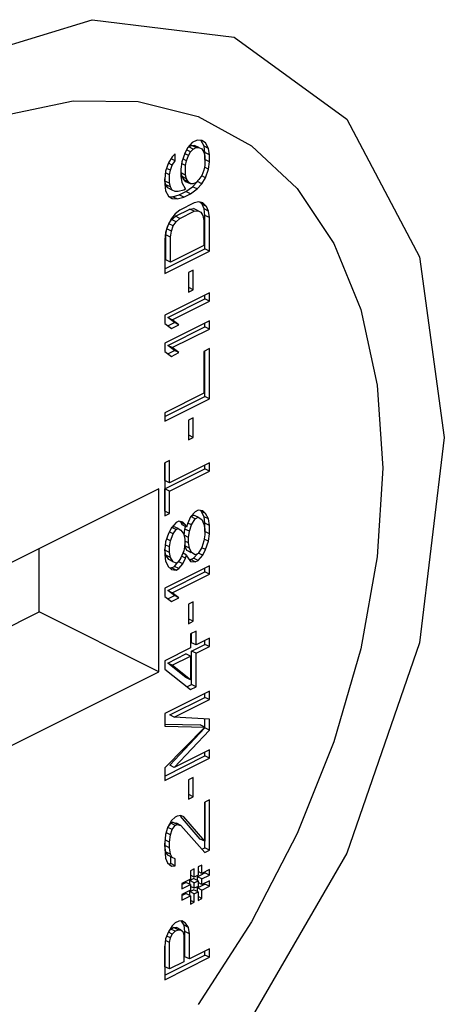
# Paper-space layout '005_EXP_CORICANT_PE_DRAWING_3_1' of a CAD drawing. Header units: millimetres. Extents: x 6 to 413, y 7 to 290.
# Tile 21 of 228: x 204.312 to 204.674, y 49.744 to 50.583. Entities that reach past the tile are written whole.
import ezdxf

# ---------------------------------------------------------------- set-up
doc = ezdxf.new("R2010")
doc.units = ezdxf.units.MM
doc.header["$LTSCALE"] = 23.1
doc.layers.add('124100000115A_M4_18T_L11_D_BL20', color=7, linetype='CONTINUOUS')
doc.layers.add('FAN_TRAY_L_R_MP_BL13', color=7, linetype='CONTINUOUS')

# ---------------------------------------------------------------- blocks, each defined once
blk = doc.blocks.new('FAN_TRAY_L_R_MP_BL13', base_point=(211.5998, 55.81422))
at = {"layer": 'FAN_TRAY_L_R_MP_BL13', "color": 3, "linetype": 'Continuous'}
blk.add_line((204.59126, 49.87318), (204.49517, 49.70745), dxfattribs=at)
for points in [[(204.10566, 50.44896), (204.23988, 50.5421), (204.37409, 50.58317), (204.49517, 50.56816), (204.59126, 50.49852), (204.65295, 50.38107), (204.67421, 50.22732)], [(204.67421, 50.22732), (204.65295, 50.05231), (204.59126, 49.87318)]]:
    blk.add_lwpolyline(points, dxfattribs=at)
blk = doc.blocks.new('124100000115A_M4_18T_L11_D_BL20', base_point=(204.23988, 50.01016))
at = {"layer": '124100000115A_M4_18T_L11_D_BL20', "color": 7, "linetype": 'Continuous'}
for p, q in [((204.45945, 50.47847), (204.45539, 50.47407)), ((204.46351, 50.48051), (204.45945, 50.47847)), ((204.46757, 50.48016), (204.46351, 50.48051)), ((204.46944, 50.47542), (204.46711, 50.47993)), ((204.47082, 50.47823), (204.46757, 50.48016)), ((204.47326, 50.47351), (204.47082, 50.47823)), ((204.44482, 50.46879), (204.44239, 50.46638)), ((204.44482, 50.46285), (204.44482, 50.46879)), ((204.45295, 50.46929), (204.45051, 50.46214)), ((204.4562, 50.46735), (204.45282, 50.46904)), ((204.45539, 50.47407), (204.45295, 50.46929)), ((204.45782, 50.47054), (204.45446, 50.47222)), ((204.45551, 50.47394), (204.45644, 50.47486)), ((204.4562, 50.46735), (204.45782, 50.47054)), ((204.45644, 50.47486), (204.45888, 50.47607)), ((204.46026, 50.47295), (204.45644, 50.47486)), ((204.45782, 50.47054), (204.46026, 50.47295)), ((204.45888, 50.47607), (204.46132, 50.47611)), ((204.4627, 50.47417), (204.45888, 50.47607)), ((204.46026, 50.47295), (204.4627, 50.47417)), ((204.46514, 50.4742), (204.46132, 50.47611)), ((204.4627, 50.47417), (204.46514, 50.4742)), ((204.46514, 50.4742), (204.46757, 50.47304)), ((204.46757, 50.47304), (204.4692, 50.47029)), ((204.4692, 50.47029), (204.47001, 50.46714)), ((204.47326, 50.47351), (204.46944, 50.47542)), ((204.47025, 50.46989), (204.46944, 50.47542)), ((204.47407, 50.46798), (204.47025, 50.46989)), ((204.47025, 50.46396), (204.47025, 50.46989)), ((204.47407, 50.46798), (204.47326, 50.47351)), ((204.43914, 50.4612), (204.4367, 50.45404)), ((204.44239, 50.45926), (204.43901, 50.46095)), ((204.44239, 50.46638), (204.43914, 50.4612)), ((204.44482, 50.46285), (204.44146, 50.46454)), ((204.44239, 50.45926), (204.44482, 50.46285)), ((204.45051, 50.46214), (204.4497, 50.4558)), ((204.45376, 50.45901), (204.45033, 50.46073)), ((204.45457, 50.46298), (204.45135, 50.46459)), ((204.45376, 50.45901), (204.45457, 50.46298)), ((204.45457, 50.46298), (204.4562, 50.46735)), ((204.47001, 50.46714), (204.47001, 50.45883)), ((204.47407, 50.46205), (204.47025, 50.46396)), ((204.47326, 50.45571), (204.47407, 50.46205)), ((204.47407, 50.46205), (204.47407, 50.46798)), ((204.4367, 50.45404), (204.43589, 50.4477)), ((204.43995, 50.45092), (204.43652, 50.45264)), ((204.44076, 50.45489), (204.43754, 50.4565)), ((204.43995, 50.45092), (204.44076, 50.45489)), ((204.44076, 50.45489), (204.44239, 50.45926)), ((204.4497, 50.4558), (204.4497, 50.44986)), ((204.44994, 50.45261), (204.44994, 50.4558)), ((204.45376, 50.45071), (204.44994, 50.45261)), ((204.45076, 50.44946), (204.44994, 50.45261)), ((204.45376, 50.45071), (204.45376, 50.45901)), ((204.4692, 50.45486), (204.46757, 50.45049)), ((204.47001, 50.45883), (204.4692, 50.45486)), ((204.47326, 50.45571), (204.46973, 50.45747)), ((204.47082, 50.44855), (204.47326, 50.45571)), ((204.43589, 50.4477), (204.43589, 50.44296)), ((204.43613, 50.44571), (204.43613, 50.4477)), ((204.43995, 50.4438), (204.43613, 50.44571)), ((204.43694, 50.44255), (204.43613, 50.44571)), ((204.43995, 50.4438), (204.43995, 50.45092)), ((204.44076, 50.44065), (204.43995, 50.4438)), ((204.4497, 50.44986), (204.45051, 50.44433)), ((204.45051, 50.44433), (204.45376, 50.43884)), ((204.45457, 50.44755), (204.45076, 50.44946)), ((204.45238, 50.44671), (204.45076, 50.44946)), ((204.4562, 50.4448), (204.45238, 50.44671)), ((204.45401, 50.44515), (204.45238, 50.44671)), ((204.45457, 50.44755), (204.45376, 50.45071)), ((204.45782, 50.44324), (204.45401, 50.44515)), ((204.4562, 50.4448), (204.45457, 50.44755)), ((204.45782, 50.44324), (204.4562, 50.4448)), ((204.46026, 50.44327), (204.45782, 50.44324)), ((204.45969, 50.44087), (204.46375, 50.44528)), ((204.4627, 50.44449), (204.46026, 50.44327)), ((204.46514, 50.4469), (204.4627, 50.44449)), ((204.46351, 50.43896), (204.46757, 50.44337)), ((204.46757, 50.44337), (204.46375, 50.44528)), ((204.46757, 50.45049), (204.46514, 50.4469)), ((204.47082, 50.44855), (204.46745, 50.45024)), ((204.46757, 50.44337), (204.47082, 50.44855)), ((204.43589, 50.44296), (204.4367, 50.43743)), ((204.4367, 50.43743), (204.43914, 50.43271)), ((204.44076, 50.44065), (204.43694, 50.44255)), ((204.43857, 50.43981), (204.43694, 50.44255)), ((204.44239, 50.4379), (204.43857, 50.43981)), ((204.44239, 50.4379), (204.44076, 50.44065)), ((204.44482, 50.43674), (204.44239, 50.4379)), ((204.44726, 50.43677), (204.44482, 50.43674)), ((204.45214, 50.43802), (204.44726, 50.43677)), ((204.44832, 50.434), (204.45401, 50.43684)), ((204.45376, 50.43884), (204.45214, 50.43802)), ((204.45214, 50.43209), (204.45782, 50.43493)), ((204.45401, 50.43684), (204.45969, 50.44087)), ((204.45782, 50.43493), (204.45401, 50.43684)), ((204.45782, 50.43493), (204.46351, 50.43896)), ((204.46351, 50.43896), (204.45969, 50.44087)), ((204.43913, 50.43264), (204.44263, 50.43234)), ((204.43914, 50.43271), (204.44239, 50.43078)), ((204.44239, 50.43078), (204.44645, 50.43043)), ((204.44263, 50.43234), (204.44832, 50.434)), ((204.44645, 50.43043), (204.44263, 50.43234)), ((204.44645, 50.43043), (204.45214, 50.43209)), ((204.45214, 50.43209), (204.44832, 50.434)), ((204.46107, 50.42706), (204.44889, 50.42097)), ((204.46514, 50.42791), (204.46107, 50.42706)), ((204.46839, 50.42716), (204.46514, 50.42791)), ((204.46782, 50.42594), (204.46598, 50.42771)), ((204.47163, 50.42403), (204.46839, 50.42716)), ((204.44889, 50.42097), (204.44482, 50.41775)), ((204.44507, 50.41576), (204.45725, 50.42185)), ((204.44889, 50.41385), (204.46107, 50.41994)), ((204.45725, 50.42185), (204.4605, 50.42229)), ((204.46107, 50.41994), (204.45725, 50.42185)), ((204.46432, 50.42038), (204.4605, 50.42229)), ((204.46107, 50.41994), (204.46432, 50.42038)), ((204.46432, 50.42038), (204.46676, 50.41922)), ((204.46676, 50.41922), (204.46839, 50.41647)), ((204.47163, 50.42403), (204.46782, 50.42594)), ((204.46944, 50.42201), (204.46782, 50.42594)), ((204.47326, 50.4201), (204.46944, 50.42201)), ((204.47025, 50.41648), (204.46944, 50.42201)), ((204.47326, 50.4201), (204.47163, 50.42403)), ((204.47407, 50.41457), (204.47326, 50.4201)), ((204.44158, 50.41375), (204.43833, 50.40738)), ((204.43938, 50.40935), (204.44182, 50.41294)), ((204.44482, 50.41775), (204.44158, 50.41375)), ((204.44182, 50.41294), (204.44507, 50.41576)), ((204.44564, 50.41104), (204.44182, 50.41294)), ((204.4432, 50.40744), (204.44564, 50.41104)), ((204.44889, 50.41385), (204.44507, 50.41576)), ((204.44564, 50.41104), (204.44889, 50.41385)), ((204.46839, 50.41647), (204.4692, 50.41213)), ((204.4692, 50.41213), (204.4692, 50.39077)), ((204.47407, 50.41457), (204.47025, 50.41648)), ((204.47025, 50.38799), (204.47025, 50.41648)), ((204.47407, 50.38608), (204.47407, 50.41457)), ((204.4367, 50.40182), (204.43589, 50.39548)), ((204.43833, 50.40738), (204.4367, 50.40182)), ((204.43694, 50.39982), (204.43776, 50.40498)), ((204.43776, 50.40498), (204.43938, 50.40935)), ((204.44158, 50.40307), (204.43776, 50.40498)), ((204.4432, 50.40744), (204.43938, 50.40935)), ((204.44076, 50.39792), (204.44158, 50.40307)), ((204.44158, 50.40307), (204.4432, 50.40744)), ((204.43589, 50.39548), (204.43589, 50.36699)), ((204.44076, 50.39792), (204.43694, 50.39982)), ((204.43694, 50.37846), (204.43694, 50.39982)), ((204.44076, 50.37655), (204.44076, 50.39792)), ((204.43589, 50.37081), (204.47025, 50.38799)), ((204.43589, 50.36699), (204.47407, 50.38608)), ((204.4692, 50.39077), (204.44076, 50.37655)), ((204.47407, 50.38608), (204.47025, 50.38799)), ((204.44076, 50.37655), (204.43694, 50.37846)), ((204.46026, 50.36968), (204.4562, 50.36765)), ((204.46026, 50.35307), (204.46026, 50.36968)), ((204.4562, 50.36765), (204.4562, 50.35103)), ((204.45644, 50.35497), (204.45644, 50.36765)), ((204.4562, 50.35103), (204.46026, 50.35307)), ((204.46026, 50.35307), (204.45644, 50.35497)), ((204.47407, 50.35048), (204.43589, 50.33138)), ((204.43857, 50.32942), (204.47025, 50.34526)), ((204.44239, 50.32751), (204.47407, 50.34335)), ((204.47025, 50.34526), (204.47025, 50.34857)), ((204.47407, 50.34335), (204.47025, 50.34526)), ((204.47407, 50.34335), (204.47407, 50.35048)), ((204.43589, 50.33138), (204.43589, 50.32426)), ((204.47407, 50.32674), (204.43589, 50.30765)), ((204.44239, 50.32751), (204.43857, 50.32942)), ((204.44426, 50.32514), (204.43857, 50.32942)), ((204.44807, 50.32323), (204.44239, 50.32751)), ((204.47407, 50.31962), (204.47407, 50.32674)), ((204.43589, 50.32426), (204.44158, 50.31998)), ((204.43853, 50.32228), (204.44426, 50.32514)), ((204.43857, 50.30568), (204.47025, 50.32152)), ((204.44158, 50.31998), (204.44807, 50.32323)), ((204.44239, 50.30377), (204.47407, 50.31962)), ((204.44807, 50.32323), (204.44426, 50.32514)), ((204.47025, 50.32152), (204.47025, 50.32483)), ((204.47407, 50.31962), (204.47025, 50.32152)), ((204.43589, 50.30765), (204.43589, 50.30052)), ((204.43853, 50.29854), (204.44426, 50.3014)), ((204.44239, 50.30377), (204.43857, 50.30568)), ((204.44426, 50.3014), (204.43857, 50.30568)), ((204.44807, 50.29949), (204.44239, 50.30377)), ((204.44807, 50.29949), (204.44426, 50.3014)), ((204.47407, 50.303), (204.4692, 50.30056)), ((204.47025, 50.26218), (204.47025, 50.30109)), ((204.47407, 50.26027), (204.47407, 50.303)), ((204.43589, 50.30052), (204.44158, 50.29625)), ((204.44158, 50.29625), (204.44807, 50.29949)), ((204.4692, 50.30056), (204.4692, 50.26495)), ((204.4692, 50.26495), (204.43589, 50.2483)), ((204.43589, 50.24499), (204.47025, 50.26218)), ((204.43589, 50.24118), (204.47407, 50.26027)), ((204.47407, 50.26027), (204.47025, 50.26218)), ((204.43589, 50.2483), (204.43589, 50.24118)), ((204.46026, 50.24387), (204.4562, 50.24184)), ((204.46026, 50.22725), (204.46026, 50.24387)), ((204.4562, 50.24184), (204.4562, 50.22522)), ((204.45644, 50.22916), (204.45644, 50.24184)), ((204.4562, 50.22522), (204.46026, 50.22725)), ((204.46026, 50.22725), (204.45644, 50.22916)), ((204.43995, 50.2076), (204.43589, 50.20557)), ((204.43589, 50.20557), (204.43589, 50.16046)), ((204.43613, 50.19052), (204.43613, 50.20557)), ((204.43613, 50.1834), (204.47025, 50.20046)), ((204.43995, 50.18861), (204.43995, 50.2076)), ((204.47407, 50.20567), (204.43995, 50.18861)), ((204.47025, 50.20046), (204.47025, 50.20376)), ((204.47407, 50.19855), (204.47025, 50.20046)), ((204.47407, 50.19855), (204.47407, 50.20567)), ((204.43995, 50.18149), (204.47407, 50.19855)), ((204.4308, 50.18356), (204.30352, 50.11992)), ((204.4308, 50.02767), (204.4308, 50.18356)), ((204.43995, 50.18861), (204.43613, 50.19052)), ((204.43995, 50.18149), (204.43613, 50.1834)), ((204.43613, 50.1644), (204.43613, 50.1834)), ((204.43995, 50.1625), (204.43995, 50.18149)), ((204.43589, 50.16046), (204.43995, 50.1625)), ((204.43995, 50.1625), (204.43613, 50.1644)), ((204.45782, 50.15956), (204.45539, 50.1536)), ((204.46189, 50.16397), (204.45782, 50.15956)), ((204.45807, 50.15994), (204.4605, 50.16116)), ((204.46189, 50.15803), (204.45807, 50.15994)), ((204.45864, 50.15285), (204.46189, 50.15803)), ((204.46432, 50.15925), (204.4605, 50.16116)), ((204.46432, 50.16519), (204.46189, 50.16397)), ((204.46189, 50.15803), (204.46432, 50.15925)), ((204.46839, 50.16484), (204.46432, 50.16519)), ((204.46432, 50.15925), (204.46757, 50.15732)), ((204.467, 50.16441), (204.46638, 50.16501)), ((204.47082, 50.1625), (204.467, 50.16441)), ((204.46944, 50.15969), (204.467, 50.16441)), ((204.47082, 50.1625), (204.46839, 50.16484)), ((204.47326, 50.15779), (204.46944, 50.15969)), ((204.47025, 50.15417), (204.46944, 50.15969)), ((204.47326, 50.15779), (204.47082, 50.1625)), ((204.44158, 50.15025), (204.43914, 50.14547)), ((204.44564, 50.15466), (204.44158, 50.15025)), ((204.44182, 50.15063), (204.44344, 50.15144)), ((204.44564, 50.14872), (204.44182, 50.15063)), ((204.44726, 50.14953), (204.44344, 50.15144)), ((204.44807, 50.15588), (204.44564, 50.15466)), ((204.45132, 50.15513), (204.44807, 50.15588)), ((204.44994, 50.15469), (204.44891, 50.15568)), ((204.45376, 50.15278), (204.44994, 50.15469)), ((204.45076, 50.15273), (204.44994, 50.15469)), ((204.45457, 50.15082), (204.45076, 50.15273)), ((204.45376, 50.15278), (204.45132, 50.15513)), ((204.45319, 50.1492), (204.45374, 50.15106)), ((204.45457, 50.15082), (204.45376, 50.15278)), ((204.45539, 50.1536), (204.45457, 50.15082)), ((204.45864, 50.15285), (204.45574, 50.1543)), ((204.45701, 50.14729), (204.45864, 50.15285)), ((204.46757, 50.15732), (204.4692, 50.15338)), ((204.4692, 50.15338), (204.47001, 50.14904)), ((204.47407, 50.15226), (204.47025, 50.15417)), ((204.47025, 50.14704), (204.47025, 50.15417)), ((204.47407, 50.15226), (204.47326, 50.15779)), ((204.47407, 50.14514), (204.47407, 50.15226)), ((204.43914, 50.14547), (204.4367, 50.13832)), ((204.4432, 50.14513), (204.43981, 50.14682)), ((204.44076, 50.13916), (204.4432, 50.14513)), ((204.4432, 50.14513), (204.44564, 50.14872)), ((204.44564, 50.14872), (204.44726, 50.14953)), ((204.44726, 50.14953), (204.4497, 50.14838)), ((204.4497, 50.14838), (204.45214, 50.14485)), ((204.45214, 50.14485), (204.45295, 50.14051)), ((204.45238, 50.14404), (204.45319, 50.1492)), ((204.4562, 50.14213), (204.45238, 50.14404)), ((204.45701, 50.14729), (204.45319, 50.1492)), ((204.4562, 50.14213), (204.45701, 50.14729)), ((204.4562, 50.13739), (204.4562, 50.14213)), ((204.47001, 50.14429), (204.4692, 50.13914)), ((204.47001, 50.14904), (204.47001, 50.14429)), ((204.47407, 50.14514), (204.47025, 50.14704)), ((204.47326, 50.13879), (204.47407, 50.14514)), ((204.4367, 50.13832), (204.43589, 50.13198)), ((204.43995, 50.13401), (204.43638, 50.1358)), ((204.44076, 50.13916), (204.43754, 50.14078)), ((204.43995, 50.13401), (204.44076, 50.13916)), ((204.43995, 50.12926), (204.43995, 50.13401)), ((204.45295, 50.13576), (204.45214, 50.13061)), ((204.45295, 50.14051), (204.45295, 50.13576)), ((204.4562, 50.13739), (204.45295, 50.13901)), ((204.45319, 50.13495), (204.45304, 50.13578)), ((204.45701, 50.13304), (204.45319, 50.13495)), ((204.45482, 50.13102), (204.45319, 50.13495)), ((204.45701, 50.13304), (204.4562, 50.13739)), ((204.45864, 50.12911), (204.45701, 50.13304)), ((204.46757, 50.13358), (204.46432, 50.12839)), ((204.47082, 50.13164), (204.46745, 50.13333)), ((204.4692, 50.13914), (204.46757, 50.13358)), ((204.47326, 50.13879), (204.46944, 50.1407)), ((204.47082, 50.13164), (204.47326, 50.13879)), ((204.32897, 50.07858), (204.32897, 50.13265)), ((204.43589, 50.13198), (204.43589, 50.12723)), ((204.43589, 50.12723), (204.4367, 50.1217)), ((204.43613, 50.13117), (204.43613, 50.13198)), ((204.43995, 50.12926), (204.43613, 50.13117)), ((204.43694, 50.12683), (204.43613, 50.13117)), ((204.44076, 50.12492), (204.43694, 50.12683)), ((204.43938, 50.1233), (204.43694, 50.12683)), ((204.44076, 50.12492), (204.43995, 50.12926)), ((204.4432, 50.12139), (204.44076, 50.12492)), ((204.4497, 50.12464), (204.44726, 50.12105)), ((204.45214, 50.13061), (204.4497, 50.12464)), ((204.45376, 50.1243), (204.45037, 50.12599)), ((204.45457, 50.12708), (204.45165, 50.12854)), ((204.45376, 50.1243), (204.45457, 50.12708)), ((204.45457, 50.12708), (204.45539, 50.12511)), ((204.45864, 50.12911), (204.45482, 50.13102)), ((204.45539, 50.12511), (204.45782, 50.12158)), ((204.45807, 50.12908), (204.45637, 50.13009)), ((204.45851, 50.12886), (204.45807, 50.12908)), ((204.46189, 50.12717), (204.45864, 50.12911)), ((204.4605, 50.12437), (204.46427, 50.12844)), ((204.46432, 50.12839), (204.46189, 50.12717)), ((204.46432, 50.12246), (204.46839, 50.12686)), ((204.46839, 50.12686), (204.46457, 50.12877)), ((204.46839, 50.12686), (204.47082, 50.13164)), ((204.47407, 50.11784), (204.43589, 50.09874)), ((204.4367, 50.1217), (204.43914, 50.11699)), ((204.43914, 50.11699), (204.44158, 50.11464)), ((204.4432, 50.12139), (204.43938, 50.1233)), ((204.43976, 50.11638), (204.44182, 50.11621)), ((204.44182, 50.11621), (204.44426, 50.11743)), ((204.44564, 50.1143), (204.44182, 50.11621)), ((204.44564, 50.12024), (204.4432, 50.12139)), ((204.44426, 50.11743), (204.44722, 50.12108)), ((204.44807, 50.11552), (204.44426, 50.11743)), ((204.44726, 50.12105), (204.44564, 50.12024)), ((204.45132, 50.11952), (204.44751, 50.12143)), ((204.44807, 50.11552), (204.45132, 50.11952)), ((204.45132, 50.11952), (204.45376, 50.1243)), ((204.45666, 50.12327), (204.45807, 50.12315)), ((204.45782, 50.12158), (204.46189, 50.12124)), ((204.45807, 50.12315), (204.4605, 50.12437)), ((204.46189, 50.12124), (204.45807, 50.12315)), ((204.46432, 50.12246), (204.4605, 50.12437)), ((204.46189, 50.12124), (204.46432, 50.12246)), ((204.47407, 50.11071), (204.47407, 50.11784)), ((204.43857, 50.09678), (204.47025, 50.11262)), ((204.44158, 50.11464), (204.44564, 50.1143)), ((204.44239, 50.09487), (204.47407, 50.11071)), ((204.44564, 50.1143), (204.44807, 50.11552)), ((204.47025, 50.11262), (204.47025, 50.11593)), ((204.47407, 50.11071), (204.47025, 50.11262)), ((204.43589, 50.09874), (204.43589, 50.09162)), ((204.43589, 50.09162), (204.44158, 50.08734)), ((204.43853, 50.08964), (204.44426, 50.0925)), ((204.44239, 50.09487), (204.43857, 50.09678)), ((204.44426, 50.0925), (204.43857, 50.09678)), ((204.44807, 50.09059), (204.44239, 50.09487)), ((204.44807, 50.09059), (204.44426, 50.0925)), ((204.44158, 50.08734), (204.44807, 50.09059)), ((204.46026, 50.08719), (204.4562, 50.08516)), ((204.4562, 50.08516), (204.4562, 50.06854)), ((204.45644, 50.07248), (204.45644, 50.08516)), ((204.46026, 50.07057), (204.46026, 50.08719)), ((204.20169, 50.01494), (204.32897, 50.07858)), ((204.4308, 50.02767), (204.32897, 50.07858)), ((204.4562, 50.06854), (204.46026, 50.07057)), ((204.46026, 50.07057), (204.45644, 50.07248)), ((204.4627, 50.0623), (204.45782, 50.05986)), ((204.45782, 50.05986), (204.45782, 50.04799)), ((204.45888, 50.05234), (204.45888, 50.06039)), ((204.4627, 50.05043), (204.4627, 50.0623)), ((204.4627, 50.05043), (204.45888, 50.05234)), ((204.45888, 50.04522), (204.47025, 50.0509)), ((204.47407, 50.05611), (204.4627, 50.05043)), ((204.4627, 50.04331), (204.47407, 50.04899)), ((204.47025, 50.0509), (204.47025, 50.05421)), ((204.47407, 50.04899), (204.47025, 50.0509)), ((204.47407, 50.04899), (204.47407, 50.05611)), ((204.45782, 50.04799), (204.43589, 50.03702)), ((204.43857, 50.03506), (204.45401, 50.04278)), ((204.44239, 50.03315), (204.45782, 50.04087)), ((204.45782, 50.04087), (204.45401, 50.04278)), ((204.45782, 50.04087), (204.45782, 50.02069)), ((204.4627, 50.04331), (204.45888, 50.04522)), ((204.45888, 50.01673), (204.45888, 50.04522)), ((204.4627, 50.01482), (204.4627, 50.04331)), ((204.43589, 50.03702), (204.43589, 50.0299)), ((204.44239, 50.03315), (204.43857, 50.03506)), ((204.45401, 50.0226), (204.43857, 50.03506)), ((204.45782, 50.02069), (204.44239, 50.03315)), ((204.30352, 49.96403), (204.4308, 50.02767)), ((204.43589, 50.0299), (204.45782, 50.01238)), ((204.45782, 50.02069), (204.45401, 50.0226)), ((204.45488, 50.01473), (204.45888, 50.01673)), ((204.4627, 50.01482), (204.45888, 50.01673)), ((204.47407, 50.01101), (204.43589, 49.99192)), ((204.45782, 50.01238), (204.4627, 50.01482)), ((204.47025, 50.0058), (204.47025, 50.0091)), ((204.47407, 50.00389), (204.47407, 50.01101)), ((204.44019, 49.99077), (204.47025, 50.0058)), ((204.44401, 49.98886), (204.47407, 50.00389)), ((204.47407, 50.00389), (204.47025, 50.0058)), ((204.43589, 49.99192), (204.43589, 49.98124)), ((204.44401, 49.98886), (204.44019, 49.99077)), ((204.43593, 49.98306), (204.46619, 49.9824)), ((204.47407, 49.98727), (204.44401, 49.98886)), ((204.47001, 49.98049), (204.46619, 49.9824)), ((204.47025, 49.97969), (204.47025, 49.98747)), ((204.47407, 49.97778), (204.47407, 49.98727)), ((204.43589, 49.98124), (204.47001, 49.98049)), ((204.47001, 49.98049), (204.43589, 49.94563)), ((204.44019, 49.94804), (204.47025, 49.97969)), ((204.44401, 49.94613), (204.47407, 49.97778)), ((204.47407, 49.97778), (204.47025, 49.97969)), ((204.47407, 49.96116), (204.44401, 49.94613)), ((204.47025, 49.95595), (204.47025, 49.95925)), ((204.47407, 49.95404), (204.47407, 49.96116)), ((204.43589, 49.93876), (204.47025, 49.95595)), ((204.43589, 49.93495), (204.47407, 49.95404)), ((204.47407, 49.95404), (204.47025, 49.95595)), ((204.43589, 49.94563), (204.43589, 49.93495)), ((204.44401, 49.94613), (204.44019, 49.94804)), ((204.46026, 49.93764), (204.4562, 49.93561)), ((204.4562, 49.93561), (204.4562, 49.91899)), ((204.45644, 49.92293), (204.45644, 49.93561)), ((204.46026, 49.92102), (204.46026, 49.93764)), ((204.4562, 49.91899), (204.46026, 49.92102)), ((204.46026, 49.92102), (204.45644, 49.92293)), ((204.47407, 49.91843), (204.47001, 49.9164)), ((204.47001, 49.9164), (204.47001, 49.88316)), ((204.47025, 49.87761), (204.47025, 49.9164)), ((204.47407, 49.8757), (204.47407, 49.91843)), ((204.44158, 49.90099), (204.43833, 49.89462)), ((204.43857, 49.895), (204.44101, 49.89859)), ((204.44101, 49.89859), (204.44263, 49.89941)), ((204.44482, 49.89668), (204.44101, 49.89859)), ((204.44482, 49.90381), (204.44158, 49.90099)), ((204.44263, 49.89941), (204.44588, 49.89866)), ((204.44645, 49.8975), (204.44263, 49.89941)), ((204.44645, 49.90462), (204.44482, 49.90381)), ((204.4497, 49.89675), (204.44588, 49.89866)), ((204.4497, 49.90506), (204.44645, 49.90462)), ((204.46619, 49.88507), (204.44928, 49.9047)), ((204.45214, 49.9039), (204.4497, 49.90506)), ((204.47001, 49.88316), (204.45214, 49.9039)), ((204.43833, 49.89462), (204.4367, 49.88906)), ((204.44076, 49.88872), (204.43738, 49.89041)), ((204.44239, 49.89309), (204.43857, 49.895)), ((204.44076, 49.88872), (204.44239, 49.89309)), ((204.44239, 49.89309), (204.44482, 49.89668)), ((204.44482, 49.89668), (204.44645, 49.8975)), ((204.44645, 49.8975), (204.4497, 49.89675)), ((204.4497, 49.89675), (204.47001, 49.87367)), ((204.4367, 49.88906), (204.43589, 49.88153)), ((204.43589, 49.88153), (204.43589, 49.87679)), ((204.43995, 49.88238), (204.43613, 49.88429)), ((204.43613, 49.87954), (204.43613, 49.88153)), ((204.43995, 49.88238), (204.44076, 49.88872)), ((204.43995, 49.87763), (204.43995, 49.88238)), ((204.47001, 49.88316), (204.46619, 49.88507)), ((204.43589, 49.87679), (204.4367, 49.86888)), ((204.43995, 49.87763), (204.43613, 49.87954)), ((204.43694, 49.87401), (204.43613, 49.87954)), ((204.44076, 49.8721), (204.43694, 49.87401)), ((204.43857, 49.87126), (204.43694, 49.87401)), ((204.44076, 49.8721), (204.43995, 49.87763)), ((204.46768, 49.87632), (204.47025, 49.87761)), ((204.47001, 49.87367), (204.47407, 49.8757)), ((204.47407, 49.8757), (204.47025, 49.87761)), ((204.4367, 49.86888), (204.43833, 49.86495)), ((204.43833, 49.86495), (204.44158, 49.86183)), ((204.44239, 49.86935), (204.43857, 49.87126)), ((204.44239, 49.86935), (204.44076, 49.8721)), ((204.44101, 49.86417), (204.44101, 49.87011)), ((204.44482, 49.8682), (204.44239, 49.86935)), ((204.44482, 49.86226), (204.44482, 49.8682)), ((204.43936, 49.86395), (204.44101, 49.86417)), ((204.44482, 49.86226), (204.44101, 49.86417)), ((204.44158, 49.86183), (204.44482, 49.86226)), ((204.46107, 49.85971), (204.45782, 49.85808)), ((204.45782, 49.85808), (204.45782, 49.85096)), ((204.46107, 49.85258), (204.46107, 49.85971)), ((204.46375, 49.85299), (204.47025, 49.85624)), ((204.46757, 49.86296), (204.46432, 49.86133)), ((204.46432, 49.86133), (204.46432, 49.85421)), ((204.46757, 49.85583), (204.46432, 49.85746)), ((204.46757, 49.85583), (204.46757, 49.86296)), ((204.47407, 49.85908), (204.46757, 49.85583)), ((204.47025, 49.85624), (204.47025, 49.85717)), ((204.47407, 49.85434), (204.47025, 49.85624)), ((204.47407, 49.85434), (204.47407, 49.85908)), ((204.45782, 49.85096), (204.45051, 49.8473)), ((204.45051, 49.84637), (204.45401, 49.84812)), ((204.45782, 49.84621), (204.45401, 49.84812)), ((204.45725, 49.84975), (204.4605, 49.85137)), ((204.46107, 49.84784), (204.45725, 49.84975)), ((204.45725, 49.8465), (204.45725, 49.84975)), ((204.46107, 49.85258), (204.45782, 49.85421)), ((204.46432, 49.84946), (204.4605, 49.85137)), ((204.46432, 49.85421), (204.46107, 49.85258)), ((204.46107, 49.84784), (204.46432, 49.84946)), ((204.46107, 49.84309), (204.46107, 49.84784)), ((204.46757, 49.85109), (204.46375, 49.85299)), ((204.46375, 49.84975), (204.46375, 49.85299)), ((204.46432, 49.84946), (204.46432, 49.84471)), ((204.46757, 49.84634), (204.46432, 49.84796)), ((204.46757, 49.85109), (204.47407, 49.85434)), ((204.46757, 49.84634), (204.46757, 49.85109)), ((204.47407, 49.84959), (204.46757, 49.84634)), ((204.47025, 49.84675), (204.47025, 49.84768)), ((204.47407, 49.84484), (204.47407, 49.84959)), ((204.45051, 49.8473), (204.45051, 49.84256)), ((204.45051, 49.84256), (204.45782, 49.84621)), ((204.45782, 49.84146), (204.45051, 49.83781)), ((204.45725, 49.84025), (204.4605, 49.84187)), ((204.46107, 49.83834), (204.45725, 49.84025)), ((204.45725, 49.837), (204.45725, 49.84025)), ((204.45782, 49.84621), (204.45782, 49.84146)), ((204.46107, 49.84309), (204.45782, 49.84471)), ((204.46432, 49.83997), (204.4605, 49.84187)), ((204.46432, 49.84471), (204.46107, 49.84309)), ((204.46107, 49.83834), (204.46432, 49.83997)), ((204.46375, 49.8435), (204.47025, 49.84675)), ((204.46757, 49.84159), (204.46375, 49.8435)), ((204.46375, 49.84025), (204.46375, 49.8435)), ((204.46432, 49.83997), (204.46432, 49.83284)), ((204.46757, 49.84159), (204.47407, 49.84484)), ((204.46757, 49.83447), (204.46757, 49.84159)), ((204.47407, 49.84484), (204.47025, 49.84675)), ((204.45051, 49.83688), (204.45401, 49.83862)), ((204.45051, 49.83781), (204.45051, 49.83306)), ((204.45051, 49.83306), (204.45782, 49.83672)), ((204.45782, 49.83672), (204.45401, 49.83862)), ((204.45782, 49.83672), (204.45782, 49.82959)), ((204.46107, 49.83122), (204.45782, 49.83284)), ((204.45782, 49.82959), (204.46107, 49.83122)), ((204.46107, 49.83122), (204.46107, 49.83834)), ((204.46757, 49.83447), (204.46432, 49.83609)), ((204.46432, 49.83284), (204.46757, 49.83447)), ((204.44807, 49.81522), (204.44482, 49.8136)), ((204.45051, 49.81526), (204.44807, 49.81522)), ((204.45238, 49.8117), (204.45011, 49.81498)), ((204.45376, 49.81332), (204.45051, 49.81526)), ((204.50988, 49.81447), (204.46432, 49.74403)), ((204.43914, 49.80601), (204.4367, 49.80004)), ((204.44239, 49.80407), (204.43901, 49.80576)), ((204.44239, 49.81119), (204.43914, 49.80601)), ((204.44002, 49.80741), (204.44101, 49.80839)), ((204.44101, 49.80839), (204.44344, 49.80961)), ((204.44482, 49.80648), (204.44101, 49.80839)), ((204.44482, 49.8136), (204.44239, 49.81119)), ((204.44239, 49.80407), (204.44482, 49.80648)), ((204.44344, 49.80961), (204.44588, 49.80964)), ((204.44726, 49.8077), (204.44344, 49.80961)), ((204.44482, 49.80648), (204.44726, 49.8077)), ((204.4497, 49.80773), (204.44588, 49.80964)), ((204.44726, 49.8077), (204.4497, 49.80773)), ((204.4497, 49.80773), (204.45132, 49.80617)), ((204.45132, 49.80617), (204.45214, 49.80301)), ((204.4562, 49.80979), (204.45238, 49.8117)), ((204.45319, 49.80617), (204.45238, 49.8117)), ((204.45701, 49.80426), (204.45319, 49.80617)), ((204.45319, 49.78481), (204.45319, 49.80617)), ((204.4562, 49.80979), (204.45376, 49.81332)), ((204.45701, 49.80426), (204.4562, 49.80979)), ((204.4367, 49.80004), (204.43589, 49.7937)), ((204.43995, 49.79692), (204.43652, 49.79863)), ((204.44076, 49.80089), (204.43785, 49.80234)), ((204.43995, 49.79692), (204.44076, 49.80089)), ((204.44076, 49.80089), (204.44239, 49.80407)), ((204.45214, 49.80301), (204.45214, 49.78046)), ((204.45701, 49.7829), (204.45701, 49.80426)), ((204.43589, 49.7937), (204.43589, 49.76521)), ((204.43613, 49.77628), (204.43613, 49.7937)), ((204.43995, 49.77437), (204.43995, 49.79692)), ((204.47407, 49.79143), (204.45701, 49.7829)), ((204.47025, 49.78622), (204.47025, 49.78952)), ((204.47407, 49.78431), (204.47407, 49.79143)), ((204.43589, 49.76903), (204.47025, 49.78622)), ((204.43589, 49.76521), (204.47407, 49.78431)), ((204.45701, 49.7829), (204.45319, 49.78481)), ((204.47407, 49.78431), (204.47025, 49.78622)), ((204.43995, 49.77437), (204.43613, 49.77628)), ((204.45214, 49.78046), (204.43995, 49.77437))]:
    blk.add_line(p, q, dxfattribs=at)
for points in [[(204.18015, 50.44219), (204.23988, 50.47781), (204.29961, 50.50192), (204.35787, 50.51392), (204.41323, 50.51351), (204.46432, 50.50071), (204.50988, 50.47584), (204.54879, 50.43949), (204.5801, 50.39258), (204.60303, 50.33624), (204.61701, 50.27188), (204.62172, 50.20107)], [(204.62172, 50.20107), (204.61701, 50.12557), (204.60303, 50.04722), (204.5801, 49.96795), (204.54879, 49.88973), (204.50988, 49.81447)]]:
    blk.add_lwpolyline(points, dxfattribs=at)

psp = doc.layouts.new('005_EXP_CORICANT_PE_DRAWING_3_1')

# ---------------------------------------------------------------- block references
at = {"layer": '124100000115A_M4_18T_L11_D_BL20'}
psp.add_blockref('124100000115A_M4_18T_L11_D_BL20', (204.23988, 50.01016), dxfattribs=at)
at = {"layer": 'FAN_TRAY_L_R_MP_BL13'}
psp.add_blockref('FAN_TRAY_L_R_MP_BL13', (211.5998, 55.81422), dxfattribs=at)

doc.saveas('drawing.dxf')
